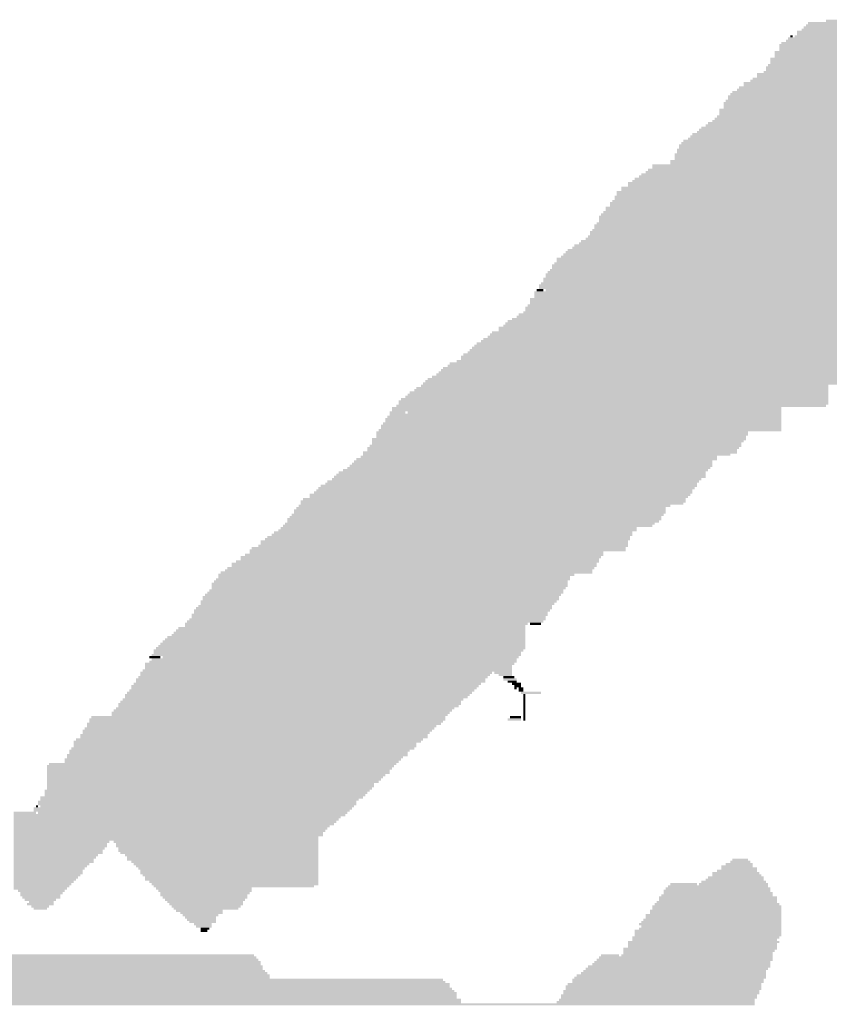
# Model space of a CAD drawing. Extents: x 0 to 579, y 0 to 878.
# Tile 24 of 34: x 255 to 353, y 536 to 656. Entities that reach past the tile are written whole.
import ezdxf

# ---------------------------------------------------------------- set-up
doc = ezdxf.new("R2010")
doc.units = 0
doc.header["$MEASUREMENT"] = 0

msp = doc.modelspace()

# ---------------------------------------------------------------- linework, layer by layer
at = {"color": 7, "linetype": 'Continuous', "lineweight": 0}
for points in [[(352.74, 655.31), (364.33, 655.31), (352.74, 655.58), (364.33, 655.58)], [(349.78, 654.24), (368.1, 654.24), (349.78, 654.51), (368.1, 654.51)], [(350.05, 654.51), (368.1, 654.51), (350.05, 654.77), (368.1, 654.77)], [(350.31, 654.77), (368.1, 654.77), (350.31, 655.04), (368.1, 655.04)], [(350.58, 655.04), (368.37, 655.04), (350.58, 655.31), (368.37, 655.31)], [(347.89, 652.89), (367.02, 652.89), (347.89, 653.16), (367.02, 653.16)], [(348.16, 653.16), (367.29, 653.16), (348.16, 653.43), (367.29, 653.43)], [(348.43, 653.43), (348.7, 653.43), (348.43, 653.7), (348.7, 653.7)], [(348.97, 653.43), (367.29, 653.43), (348.97, 653.7), (367.29, 653.7)], [(349.24, 653.97), (367.83, 653.97), (349.24, 654.24), (367.83, 654.24)], [(349.24, 653.7), (367.56, 653.7), (349.24, 653.97), (367.56, 653.97)], [(347.08, 652.35), (366.75, 652.35), (347.08, 652.62), (366.75, 652.62)], [(347.08, 652.08), (366.48, 652.08), (347.08, 652.35), (366.48, 652.35)], [(347.08, 651.81), (366.21, 651.81), (347.08, 652.08), (366.21, 652.08)], [(347.35, 652.62), (367.02, 652.62), (347.35, 652.89), (367.02, 652.89)], [(346, 650.73), (365.41, 650.73), (346, 651), (365.41, 651)], [(346.54, 651.54), (365.94, 651.54), (346.54, 651.81), (365.94, 651.81)], [(346.54, 651.27), (365.94, 651.27), (346.54, 651.54), (365.94, 651.54)], [(346.54, 651), (365.94, 651), (346.54, 651.27), (365.94, 651.27)], [(345.46, 649.66), (365.14, 649.66), (345.46, 649.93), (365.14, 649.93)], [(345.46, 649.39), (364.87, 649.39), (345.46, 649.66), (364.87, 649.66)], [(345.73, 649.93), (365.14, 649.93), (345.73, 650.2), (365.14, 650.2)], [(346, 650.46), (365.41, 650.46), (346, 650.73), (365.41, 650.73)], [(346, 650.2), (365.14, 650.2), (346, 650.46), (365.14, 650.46)], [(343.85, 648.31), (364.06, 648.31), (343.85, 648.58), (364.06, 648.58)], [(344.39, 648.85), (364.6, 648.85), (344.39, 649.12), (364.6, 649.12)], [(344.39, 648.58), (364.33, 648.58), (344.39, 648.85), (364.33, 648.85)], [(345.19, 649.12), (364.6, 649.12), (345.19, 649.39), (364.6, 649.39)], [(341.96, 646.96), (362.98, 646.96), (341.96, 647.23), (362.98, 647.23)], [(342.23, 647.23), (363.52, 647.23), (342.23, 647.5), (363.52, 647.5)], [(342.77, 647.77), (363.79, 647.77), (342.77, 648.04), (363.79, 648.04)], [(342.77, 647.5), (363.52, 647.5), (342.77, 647.77), (363.52, 647.77)], [(343.58, 648.04), (364.06, 648.04), (343.58, 648.31), (364.06, 648.31)], [(340.88, 646.16), (362.44, 646.16), (340.88, 646.42), (362.44, 646.42)], [(340.88, 645.89), (362.44, 645.89), (340.88, 646.16), (362.44, 646.16)], [(341.15, 646.42), (362.71, 646.42), (341.15, 646.69), (362.71, 646.69)], [(341.42, 646.69), (362.98, 646.69), (341.42, 646.96), (362.98, 646.96)], [(339.81, 644.54), (361.36, 644.54), (339.81, 644.81), (361.36, 644.81)], [(340.34, 645.35), (362.17, 645.35), (340.34, 645.62), (362.17, 645.62)], [(340.34, 645.08), (361.63, 645.08), (340.34, 645.35), (361.63, 645.35)], [(340.34, 644.81), (361.63, 644.81), (340.34, 645.08), (361.63, 645.08)], [(340.61, 645.62), (362.17, 645.62), (340.61, 645.89), (362.17, 645.89)], [(339.27, 643.46), (360.82, 643.46), (339.27, 643.73), (360.82, 643.73)], [(339.54, 643.73), (360.82, 643.73), (339.54, 644), (360.82, 644)], [(339.81, 644.27), (361.36, 644.27), (339.81, 644.54), (361.36, 644.54)], [(339.81, 644), (361.36, 644), (339.81, 644.27), (361.36, 644.27)], [(337.65, 642.38), (360.29, 642.38), (337.65, 642.65), (360.29, 642.65)], [(338.19, 642.65), (360.29, 642.65), (338.19, 642.92), (360.29, 642.92)], [(338.46, 642.92), (360.55, 642.92), (338.46, 643.19), (360.55, 643.19)], [(339, 643.19), (360.55, 643.19), (339, 643.46), (360.55, 643.46)], [(336.03, 641.04), (359.48, 641.04), (336.03, 641.31), (359.48, 641.31)], [(336.3, 641.31), (359.48, 641.31), (336.3, 641.58), (359.48, 641.58)], [(336.57, 641.58), (359.75, 641.58), (336.57, 641.85), (359.75, 641.85)], [(337.11, 641.85), (359.75, 641.85), (337.11, 642.12), (359.75, 642.12)], [(337.38, 642.12), (360.02, 642.12), (337.38, 642.38), (360.02, 642.38)], [(334.95, 640.23), (488.82, 640.23), (334.95, 640.5), (488.82, 640.5)], [(334.95, 639.96), (412.56, 639.96), (334.95, 640.23), (412.56, 640.23)], [(335.22, 640.5), (358.94, 640.5), (335.22, 640.77), (358.94, 640.77)], [(335.49, 640.77), (358.94, 640.77), (335.49, 641.04), (358.94, 641.04)], [(334.42, 639.15), (412.02, 639.15), (334.42, 639.42), (412.02, 639.42)], [(334.42, 638.88), (411.75, 638.88), (334.42, 639.15), (411.75, 639.15)], [(334.42, 638.61), (411.49, 638.61), (334.42, 638.88), (411.49, 638.88)], [(334.69, 639.69), (412.56, 639.69), (334.69, 639.96), (412.56, 639.96)], [(334.69, 639.42), (412.29, 639.42), (334.69, 639.69), (412.29, 639.69)], [(331.72, 637.81), (411.22, 637.81), (331.72, 638.08), (411.22, 638.08)], [(331.72, 637.54), (401.25, 637.54), (331.72, 637.81), (401.25, 637.81)], [(333.88, 638.34), (411.22, 638.34), (333.88, 638.61), (411.22, 638.61)], [(333.88, 638.08), (411.22, 638.08), (333.88, 638.34), (411.22, 638.34)], [(329.57, 636.19), (400.44, 636.19), (329.57, 636.46), (400.44, 636.46)], [(330.1, 636.46), (400.44, 636.46), (330.1, 636.73), (400.44, 636.73)], [(330.37, 636.73), (400.71, 636.73), (330.37, 637), (400.71, 637)], [(330.91, 637), (400.98, 637), (330.91, 637.27), (400.98, 637.27)], [(331.18, 637.27), (401.25, 637.27), (331.18, 637.54), (401.25, 637.54)], [(327.95, 635.11), (399.9, 635.11), (327.95, 635.38), (399.9, 635.38)], [(328.76, 635.65), (400.17, 635.65), (328.76, 635.92), (400.17, 635.92)], [(328.76, 635.38), (399.9, 635.38), (328.76, 635.65), (399.9, 635.65)], [(329.3, 635.92), (400.17, 635.92), (329.3, 636.19), (400.17, 636.19)], [(327.14, 634.04), (394.78, 634.04), (327.14, 634.3), (394.78, 634.3)], [(327.41, 634.57), (395.32, 634.57), (327.41, 634.84), (395.32, 634.84)], [(327.41, 634.3), (395.05, 634.3), (327.41, 634.57), (395.05, 634.57)], [(327.95, 634.84), (399.63, 634.84), (327.95, 635.11), (399.63, 635.11)], [(326.06, 632.69), (394.24, 632.69), (326.06, 632.96), (394.24, 632.96)], [(326.6, 633.23), (394.24, 633.23), (326.6, 633.5), (394.24, 633.5)], [(326.6, 632.96), (394.24, 632.96), (326.6, 633.23), (394.24, 633.23)], [(326.87, 633.5), (394.51, 633.5), (326.87, 633.77), (394.51, 633.77)], [(327.14, 633.77), (394.78, 633.77), (327.14, 634.04), (394.78, 634.04)], [(325.25, 631.61), (393.43, 631.61), (325.25, 631.88), (393.43, 631.88)], [(325.52, 631.88), (393.7, 631.88), (325.52, 632.15), (393.7, 632.15)], [(325.79, 632.15), (393.7, 632.15), (325.79, 632.42), (393.7, 632.42)], [(326.06, 632.42), (393.7, 632.42), (326.06, 632.69), (393.7, 632.69)], [(324.71, 630.53), (393.43, 630.53), (324.71, 630.8), (393.43, 630.8)], [(324.71, 630.26), (393.43, 630.26), (324.71, 630.53), (393.43, 630.53)], [(324.98, 630.8), (393.43, 630.8), (324.98, 631.07), (393.43, 631.07)], [(325.25, 631.34), (393.43, 631.34), (325.25, 631.61), (393.43, 631.61)], [(325.25, 631.07), (393.43, 631.07), (325.25, 631.34), (393.43, 631.34)], [(323.91, 629.19), (393.43, 629.19), (323.91, 629.46), (393.43, 629.46)], [(324.18, 629.73), (393.43, 629.73), (324.18, 629.99), (393.43, 629.99)], [(324.18, 629.46), (393.43, 629.46), (324.18, 629.73), (393.43, 629.73)], [(324.45, 629.99), (393.43, 629.99), (324.45, 630.26), (393.43, 630.26)], [(322.02, 627.84), (393.43, 627.84), (322.02, 628.11), (393.43, 628.11)], [(322.29, 628.11), (393.43, 628.11), (322.29, 628.38), (393.43, 628.38)], [(322.83, 628.38), (393.43, 628.38), (322.83, 628.65), (393.43, 628.65)], [(323.1, 628.65), (393.43, 628.65), (323.1, 628.92), (393.43, 628.92)], [(323.64, 628.92), (393.43, 628.92), (323.64, 629.19), (393.43, 629.19)], [(320.67, 626.76), (393.43, 626.76), (320.67, 627.03), (393.43, 627.03)], [(320.94, 627.03), (393.43, 627.03), (320.94, 627.3), (393.43, 627.3)], [(321.21, 627.3), (393.43, 627.3), (321.21, 627.57), (393.43, 627.57)], [(321.48, 627.57), (393.43, 627.57), (321.48, 627.84), (393.43, 627.84)], [(319.59, 625.69), (393.43, 625.69), (319.59, 625.95), (393.43, 625.95)], [(319.86, 625.95), (393.43, 625.95), (319.86, 626.22), (393.43, 626.22)], [(320.13, 626.49), (393.43, 626.49), (320.13, 626.76), (393.43, 626.76)], [(320.13, 626.22), (393.43, 626.22), (320.13, 626.49), (393.43, 626.49)], [(318.79, 624.61), (393.43, 624.61), (318.79, 624.88), (393.43, 624.88)], [(318.79, 624.34), (393.43, 624.34), (318.79, 624.61), (393.43, 624.61)], [(319.06, 624.88), (393.43, 624.88), (319.06, 625.15), (393.43, 625.15)], [(319.33, 625.15), (393.43, 625.15), (319.33, 625.42), (393.43, 625.42)], [(319.59, 625.42), (393.43, 625.42), (319.59, 625.69), (393.43, 625.69)], [(317.98, 623.26), (393.43, 623.26), (317.98, 623.53), (393.43, 623.53)], [(318.25, 623.53), (393.43, 623.53), (318.25, 623.8), (393.43, 623.8)], [(318.52, 624.07), (393.43, 624.07), (318.52, 624.34), (393.43, 624.34)], [(318.52, 623.8), (393.43, 623.8), (318.52, 624.07), (393.43, 624.07)], [(317.44, 622.45), (391.54, 622.45), (317.44, 622.72), (391.54, 622.72)], [(317.44, 622.18), (391.54, 622.18), (317.44, 622.45), (391.54, 622.45)], [(317.44, 621.91), (391.54, 621.91), (317.44, 622.18), (391.54, 622.18)], [(317.71, 622.72), (318.52, 622.72), (317.71, 622.99), (318.52, 622.99)], [(317.98, 622.99), (391.54, 622.99), (317.98, 623.26), (391.54, 623.26)], [(318.79, 622.72), (391.54, 622.72), (318.79, 622.99), (391.54, 622.99)], [(316.63, 620.84), (391.54, 620.84), (316.63, 621.11), (391.54, 621.11)], [(316.9, 621.65), (391.54, 621.65), (316.9, 621.91), (391.54, 621.91)], [(316.9, 621.38), (391.54, 621.38), (316.9, 621.65), (391.54, 621.65)], [(316.9, 621.11), (391.54, 621.11), (316.9, 621.38), (391.54, 621.38)], [(315.28, 619.49), (391.54, 619.49), (315.28, 619.76), (391.54, 619.76)], [(315.55, 619.76), (391.54, 619.76), (315.55, 620.03), (391.54, 620.03)], [(316.09, 620.03), (391.54, 620.03), (316.09, 620.3), (391.54, 620.3)], [(316.36, 620.57), (391.54, 620.57), (316.36, 620.84), (391.54, 620.84)], [(316.36, 620.3), (391.54, 620.3), (316.36, 620.57), (391.54, 620.57)], [(313.67, 618.41), (391.54, 618.41), (313.67, 618.68), (391.54, 618.68)], [(313.94, 618.68), (391.54, 618.68), (313.94, 618.95), (391.54, 618.95)], [(314.21, 618.95), (391.54, 618.95), (314.21, 619.22), (391.54, 619.22)], [(314.74, 619.22), (391.54, 619.22), (314.74, 619.49), (391.54, 619.49)], [(312.05, 617.34), (391.54, 617.34), (312.05, 617.61), (391.54, 617.61)], [(312.32, 617.61), (391.54, 617.61), (312.32, 617.87), (391.54, 617.87)], [(313.13, 618.14), (391.54, 618.14), (313.13, 618.41), (391.54, 618.41)], [(313.13, 617.87), (391.54, 617.87), (313.13, 618.14), (391.54, 618.14)], [(310.16, 615.99), (391.54, 615.99), (310.16, 616.26), (391.54, 616.26)], [(310.43, 616.26), (391.54, 616.26), (310.43, 616.53), (391.54, 616.53)], [(310.97, 616.53), (391.54, 616.53), (310.97, 616.8), (391.54, 616.8)], [(311.24, 616.8), (391.54, 616.8), (311.24, 617.07), (391.54, 617.07)], [(311.78, 617.07), (391.54, 617.07), (311.78, 617.34), (391.54, 617.34)], [(308.82, 614.91), (391.54, 614.91), (308.82, 615.18), (391.54, 615.18)], [(309.35, 615.18), (391.54, 615.18), (309.35, 615.45), (391.54, 615.45)], [(309.62, 615.45), (391.54, 615.45), (309.62, 615.72), (391.54, 615.72)], [(309.89, 615.72), (391.54, 615.72), (309.89, 615.99), (391.54, 615.99)], [(306.93, 613.56), (365.14, 613.56), (306.93, 613.83), (365.14, 613.83)], [(307.2, 613.83), (366.48, 613.83), (307.2, 614.1), (366.48, 614.1)], [(308.01, 614.1), (367.83, 614.1), (308.01, 614.37), (367.83, 614.37)], [(308.55, 614.64), (391.54, 614.64), (308.55, 614.91), (391.54, 614.91)], [(308.55, 614.37), (391.54, 614.37), (308.55, 614.64), (391.54, 614.64)], [(305.58, 612.49), (360.02, 612.49), (305.58, 612.76), (360.02, 612.76)], [(305.85, 612.76), (361.36, 612.76), (305.85, 613.03), (361.36, 613.03)], [(306.12, 613.03), (362.71, 613.03), (306.12, 613.3), (362.71, 613.3)], [(306.39, 613.3), (364.06, 613.3), (306.39, 613.56), (364.06, 613.56)], [(303.97, 611.41), (354.9, 611.41), (303.97, 611.68), (354.9, 611.68)], [(304.23, 611.68), (356.24, 611.68), (304.23, 611.95), (356.24, 611.95)], [(304.5, 611.95), (356.78, 611.95), (304.5, 612.22), (356.78, 612.22)], [(305.04, 612.22), (359.21, 612.22), (305.04, 612.49), (359.21, 612.49)], [(302.08, 610.06), (353.01, 610.06), (302.08, 610.33), (353.01, 610.33)], [(302.35, 610.33), (353.01, 610.33), (302.35, 610.6), (353.01, 610.6)], [(302.89, 610.6), (353.01, 610.6), (302.89, 610.87), (353.01, 610.87)], [(303.16, 610.87), (353.01, 610.87), (303.16, 611.14), (353.01, 611.14)], [(303.7, 611.14), (353.01, 611.14), (303.7, 611.41), (353.01, 611.41)], [(301, 609.26), (353.01, 609.26), (301, 609.52), (353.01, 609.52)], [(301, 608.99), (353.01, 608.99), (301, 609.26), (353.01, 609.26)], [(301.27, 609.52), (353.01, 609.52), (301.27, 609.79), (353.01, 609.79)], [(301.81, 609.79), (353.01, 609.79), (301.81, 610.06), (353.01, 610.06)], [(299.92, 607.91), (301.81, 607.91), (299.92, 608.18), (301.81, 608.18)], [(299.92, 607.64), (347.35, 607.64), (299.92, 607.91), (347.35, 607.91)], [(300.19, 608.45), (347.35, 608.45), (300.19, 608.72), (347.35, 608.72)], [(300.19, 608.18), (347.35, 608.18), (300.19, 608.45), (347.35, 608.45)], [(300.73, 608.72), (352.74, 608.72), (300.73, 608.99), (352.74, 608.99)], [(302.08, 607.91), (347.35, 607.91), (302.08, 608.18), (347.35, 608.18)], [(299.11, 606.56), (347.35, 606.56), (299.11, 606.83), (347.35, 606.83)], [(299.38, 607.1), (347.35, 607.1), (299.38, 607.37), (347.35, 607.37)], [(299.38, 606.83), (347.35, 606.83), (299.38, 607.1), (347.35, 607.1)], [(299.65, 607.37), (347.35, 607.37), (299.65, 607.64), (347.35, 607.64)], [(298.31, 605.48), (343.31, 605.48), (298.31, 605.75), (343.31, 605.75)], [(298.31, 605.22), (343.31, 605.22), (298.31, 605.48), (343.31, 605.48)], [(298.58, 605.75), (347.35, 605.75), (298.58, 606.02), (347.35, 606.02)], [(298.85, 606.29), (347.35, 606.29), (298.85, 606.56), (347.35, 606.56)], [(298.85, 606.02), (347.35, 606.02), (298.85, 606.29), (347.35, 606.29)], [(297.77, 604.68), (343.04, 604.68), (297.77, 604.95), (343.04, 604.95)], [(297.77, 604.41), (342.77, 604.41), (297.77, 604.68), (342.77, 604.68)], [(297.77, 604.14), (342.5, 604.14), (297.77, 604.41), (342.5, 604.41)], [(298.31, 604.95), (343.04, 604.95), (298.31, 605.22), (343.04, 605.22)], [(296.69, 603.06), (341.96, 603.06), (296.69, 603.33), (341.96, 603.33)], [(297.23, 603.6), (342.23, 603.6), (297.23, 603.87), (342.23, 603.87)], [(297.23, 603.33), (341.96, 603.33), (297.23, 603.6), (341.96, 603.6)], [(297.5, 603.87), (342.5, 603.87), (297.5, 604.14), (342.5, 604.14)], [(295.34, 601.71), (339, 601.71), (295.34, 601.98), (339, 601.98)], [(295.61, 601.98), (339, 601.98), (295.61, 602.25), (339, 602.25)], [(295.88, 602.25), (339.54, 602.25), (295.88, 602.52), (339.54, 602.52)], [(296.42, 602.52), (339.54, 602.52), (296.42, 602.79), (339.54, 602.79)], [(296.69, 602.79), (341.15, 602.79), (296.69, 603.06), (341.15, 603.06)], [(293.73, 600.64), (338.19, 600.64), (293.73, 600.91), (338.19, 600.91)], [(294.26, 600.91), (338.46, 600.91), (294.26, 601.18), (338.46, 601.18)], [(294.8, 601.18), (338.73, 601.18), (294.8, 601.44), (338.73, 601.44)], [(295.07, 601.44), (339, 601.44), (295.07, 601.71), (339, 601.71)], [(292.11, 599.29), (337.11, 599.29), (292.11, 599.56), (337.11, 599.56)], [(292.38, 599.56), (337.38, 599.56), (292.38, 599.83), (337.38, 599.83)], [(292.92, 599.83), (337.65, 599.83), (292.92, 600.1), (337.65, 600.1)], [(293.19, 600.1), (338.19, 600.1), (293.19, 600.37), (338.19, 600.37)], [(293.46, 600.37), (338.19, 600.37), (293.46, 600.64), (338.19, 600.64)], [(290.76, 598.21), (336.57, 598.21), (290.76, 598.48), (336.57, 598.48)], [(291.03, 598.48), (336.57, 598.48), (291.03, 598.75), (336.57, 598.75)], [(291.3, 598.75), (336.84, 598.75), (291.3, 599.02), (336.84, 599.02)], [(291.57, 599.02), (337.11, 599.02), (291.57, 599.29), (337.11, 599.29)], [(289.14, 597.13), (335.76, 597.13), (289.14, 597.4), (335.76, 597.4)], [(289.14, 596.87), (335.49, 596.87), (289.14, 597.13), (335.49, 597.13)], [(289.41, 597.4), (335.76, 597.4), (289.41, 597.67), (335.76, 597.67)], [(290.22, 597.94), (336.3, 597.94), (290.22, 598.21), (336.3, 598.21)], [(290.22, 597.67), (336.03, 597.67), (290.22, 597.94), (336.03, 597.94)], [(288.34, 596.06), (333.34, 596.06), (288.34, 596.33), (333.34, 596.33)], [(288.34, 595.79), (333.34, 595.79), (288.34, 596.06), (333.34, 596.06)], [(288.61, 596.33), (333.34, 596.33), (288.61, 596.6), (333.34, 596.6)], [(288.88, 596.6), (333.88, 596.6), (288.88, 596.87), (333.88, 596.87)], [(287.53, 594.98), (332.8, 594.98), (287.53, 595.25), (332.8, 595.25)], [(287.53, 594.71), (332.53, 594.71), (287.53, 594.98), (332.53, 594.98)], [(287.8, 595.25), (332.8, 595.25), (287.8, 595.52), (332.8, 595.52)], [(288.07, 595.52), (333.07, 595.52), (288.07, 595.79), (333.07, 595.79)], [(285.91, 593.36), (329.3, 593.36), (285.91, 593.63), (329.3, 593.63)], [(286.45, 593.63), (329.83, 593.63), (286.45, 593.9), (329.83, 593.9)], [(286.72, 593.9), (329.83, 593.9), (286.72, 594.17), (329.83, 594.17)], [(286.99, 594.17), (331.72, 594.17), (286.99, 594.44), (331.72, 594.44)], [(287.26, 594.44), (331.99, 594.44), (287.26, 594.71), (331.99, 594.71)], [(284.29, 592.29), (328.76, 592.29), (284.29, 592.56), (328.76, 592.56)], [(284.83, 592.56), (329.03, 592.56), (284.83, 592.83), (329.03, 592.83)], [(285.1, 592.83), (329.03, 592.83), (285.1, 593.09), (329.03, 593.09)], [(285.64, 593.09), (329.3, 593.09), (285.64, 593.36), (329.3, 593.36)], [(282.95, 591.21), (328.49, 591.21), (282.95, 591.48), (328.49, 591.48)], [(282.95, 590.94), (325.79, 590.94), (282.95, 591.21), (325.79, 591.21)], [(283.22, 591.48), (328.49, 591.48), (283.22, 591.75), (328.49, 591.75)], [(284.02, 591.75), (328.76, 591.75), (284.02, 592.02), (328.76, 592.02)], [(284.29, 592.02), (328.76, 592.02), (284.29, 592.29), (328.76, 592.29)], [(281.33, 589.86), (325.25, 589.86), (281.33, 590.13), (325.25, 590.13)], [(281.87, 590.4), (325.52, 590.4), (281.87, 590.67), (325.52, 590.67)], [(281.87, 590.13), (325.25, 590.13), (281.87, 590.4), (325.25, 590.4)], [(282.41, 590.67), (325.79, 590.67), (282.41, 590.94), (325.79, 590.94)], [(279.44, 588.52), (324.45, 588.52), (279.44, 588.79), (324.45, 588.79)], [(279.98, 588.79), (324.45, 588.79), (279.98, 589.05), (324.45, 589.05)], [(280.25, 589.05), (324.71, 589.05), (280.25, 589.32), (324.71, 589.32)], [(280.79, 589.59), (324.98, 589.59), (280.79, 589.86), (324.98, 589.86)], [(280.79, 589.32), (324.98, 589.32), (280.79, 589.59), (324.98, 589.59)], [(278.64, 587.44), (321.48, 587.44), (278.64, 587.71), (321.48, 587.71)], [(278.9, 587.71), (321.75, 587.71), (278.9, 587.98), (321.75, 587.98)], [(279.17, 588.25), (322.29, 588.25), (279.17, 588.52), (322.29, 588.52)], [(279.17, 587.98), (321.75, 587.98), (279.17, 588.25), (321.75, 588.25)], [(278.1, 586.36), (320.94, 586.36), (278.1, 586.63), (320.94, 586.63)], [(278.37, 587.17), (321.48, 587.17), (278.37, 587.44), (321.48, 587.44)], [(278.37, 586.9), (321.48, 586.9), (278.37, 587.17), (321.48, 587.17)], [(278.37, 586.63), (321.21, 586.63), (278.37, 586.9), (321.21, 586.9)], [(277.02, 585.01), (320.13, 585.01), (277.02, 585.28), (320.13, 585.28)], [(277.29, 585.55), (320.4, 585.55), (277.29, 585.82), (320.4, 585.82)], [(277.29, 585.28), (320.4, 585.28), (277.29, 585.55), (320.4, 585.55)], [(277.56, 585.82), (320.67, 585.82), (277.56, 586.09), (320.67, 586.09)], [(277.83, 586.09), (320.94, 586.09), (277.83, 586.36), (320.94, 586.36)], [(276.21, 583.94), (319.33, 583.94), (276.21, 584.21), (319.33, 584.21)], [(276.48, 584.21), (319.59, 584.21), (276.48, 584.48), (319.59, 584.48)], [(276.75, 584.48), (319.59, 584.48), (276.75, 584.75), (319.59, 584.75)], [(277.02, 584.75), (319.86, 584.75), (277.02, 585.01), (319.86, 585.01)], [(275.4, 582.59), (318.52, 582.59), (275.4, 582.86), (318.52, 582.86)], [(275.67, 582.86), (318.79, 582.86), (275.67, 583.13), (318.79, 583.13)], [(275.94, 583.4), (319.06, 583.4), (275.94, 583.67), (319.06, 583.67)], [(275.94, 583.13), (318.79, 583.13), (275.94, 583.4), (318.79, 583.4)], [(276.21, 583.67), (319.06, 583.67), (276.21, 583.94), (319.06, 583.94)], [(274.05, 581.51), (316.36, 581.51), (274.05, 581.78), (316.36, 581.78)], [(274.32, 581.78), (316.36, 581.78), (274.32, 582.05), (316.36, 582.05)], [(275.13, 582.32), (316.63, 582.32), (275.13, 582.59), (316.63, 582.59)], [(275.13, 582.05), (316.36, 582.05), (275.13, 582.32), (316.36, 582.32)], [(316.9, 582.32), (318.25, 582.32), (316.9, 582.59), (318.25, 582.59)], [(272.44, 580.17), (316.36, 580.17), (272.44, 580.44), (316.36, 580.44)], [(272.71, 580.44), (316.36, 580.44), (272.71, 580.7), (316.36, 580.7)], [(272.98, 580.7), (316.36, 580.7), (272.98, 580.97), (316.36, 580.97)], [(273.52, 580.97), (316.36, 580.97), (273.52, 581.24), (316.36, 581.24)], [(273.78, 581.24), (316.36, 581.24), (273.78, 581.51), (316.36, 581.51)], [(271.36, 579.09), (316.09, 579.09), (271.36, 579.36), (316.09, 579.36)], [(271.63, 579.36), (316.36, 579.36), (271.63, 579.63), (316.36, 579.63)], [(271.9, 579.63), (316.36, 579.63), (271.9, 579.9), (316.36, 579.9)], [(272.17, 579.9), (316.36, 579.9), (272.17, 580.17), (316.36, 580.17)], [(270.82, 578.28), (272.17, 578.28), (270.82, 578.55), (272.17, 578.55)], [(271.09, 578.55), (315.82, 578.55), (271.09, 578.82), (315.82, 578.82)], [(271.09, 578.01), (315.28, 578.01), (271.09, 578.28), (315.28, 578.28)], [(271.36, 578.82), (315.82, 578.82), (271.36, 579.09), (315.82, 579.09)], [(272.44, 578.28), (315.55, 578.28), (272.44, 578.55), (315.55, 578.55)], [(270.01, 576.66), (314.74, 576.66), (270.01, 576.93), (314.74, 576.93)], [(270.28, 577.47), (315.01, 577.47), (270.28, 577.74), (315.01, 577.74)], [(270.28, 577.2), (314.74, 577.2), (270.28, 577.47), (314.74, 577.47)], [(270.28, 576.93), (314.74, 576.93), (270.28, 577.2), (314.74, 577.2)], [(270.82, 577.74), (315.28, 577.74), (270.82, 578.01), (315.28, 578.01)], [(269.2, 575.59), (311.51, 575.59), (269.2, 575.86), (311.51, 575.86)], [(269.47, 575.86), (311.78, 575.86), (269.47, 576.13), (311.78, 576.13)], [(269.74, 576.4), (312.32, 576.4), (269.74, 576.66), (312.32, 576.66)], [(269.74, 576.13), (312.05, 576.13), (269.74, 576.4), (312.05, 576.4)], [(312.59, 576.4), (314.74, 576.4), (312.59, 576.66), (314.74, 576.66)], [(313.13, 576.13), (314.74, 576.13), (313.13, 576.4), (314.74, 576.4)], [(313.67, 575.86), (315.01, 575.86), (313.67, 576.13), (315.01, 576.13)], [(313.67, 575.59), (315.28, 575.59), (313.67, 575.86), (315.28, 575.86)], [(268.4, 574.24), (310.16, 574.24), (268.4, 574.51), (310.16, 574.51)], [(268.66, 574.78), (310.7, 574.78), (268.66, 575.05), (310.7, 575.05)], [(268.66, 574.51), (310.43, 574.51), (268.66, 574.78), (310.43, 574.78)], [(268.93, 575.05), (310.97, 575.05), (268.93, 575.32), (310.97, 575.32)], [(269.2, 575.32), (311.51, 575.32), (269.2, 575.59), (311.51, 575.59)], [(314.21, 575.32), (315.28, 575.32), (314.21, 575.59), (315.28, 575.59)], [(314.74, 575.05), (315.82, 575.05), (314.74, 575.32), (315.82, 575.32)], [(315.01, 574.78), (315.82, 574.78), (315.01, 575.05), (315.82, 575.05)], [(315.01, 574.51), (315.28, 574.51), (315.01, 574.78), (315.28, 574.78)], [(315.55, 574.51), (316.09, 574.51), (315.55, 574.78), (316.09, 574.78)], [(315.55, 574.24), (316.09, 574.24), (315.55, 574.51), (316.09, 574.51)], [(267.59, 573.16), (308.82, 573.16), (267.59, 573.43), (308.82, 573.43)], [(267.86, 573.7), (309.62, 573.7), (267.86, 573.97), (309.62, 573.97)], [(267.86, 573.43), (309.35, 573.43), (267.86, 573.7), (309.35, 573.7)], [(268.13, 573.97), (309.89, 573.97), (268.13, 574.24), (309.89, 574.24)], [(315.82, 573.97), (318.25, 573.97), (315.82, 574.24), (318.25, 574.24)], [(316.09, 573.7), (316.36, 573.7), (316.09, 573.97), (316.36, 573.97)], [(316.09, 573.43), (316.36, 573.43), (316.09, 573.7), (316.36, 573.7)], [(316.09, 573.16), (316.36, 573.16), (316.09, 573.43), (316.36, 573.43)], [(266.51, 571.82), (307.47, 571.82), (266.51, 572.09), (307.47, 572.09)], [(266.78, 572.09), (307.74, 572.09), (266.78, 572.36), (307.74, 572.36)], [(267.05, 572.62), (308.55, 572.62), (267.05, 572.89), (308.55, 572.89)], [(267.05, 572.36), (308.28, 572.36), (267.05, 572.62), (308.28, 572.62)], [(267.32, 572.89), (308.55, 572.89), (267.32, 573.16), (308.55, 573.16)], [(316.09, 572.89), (316.36, 572.89), (316.09, 573.16), (316.36, 573.16)], [(316.09, 572.62), (316.36, 572.62), (316.09, 572.89), (316.36, 572.89)], [(316.09, 572.36), (316.36, 572.36), (316.09, 572.62), (316.36, 572.62)], [(316.09, 572.09), (316.36, 572.09), (316.09, 572.36), (316.36, 572.36)], [(316.09, 571.82), (316.36, 571.82), (316.09, 572.09), (316.36, 572.09)], [(263.54, 570.74), (306.66, 570.74), (263.54, 571.01), (306.66, 571.01)], [(263.81, 571.01), (306.66, 571.01), (263.81, 571.28), (306.66, 571.28)], [(266.24, 571.55), (307.2, 571.55), (266.24, 571.82), (307.2, 571.82)], [(266.24, 571.28), (306.93, 571.28), (266.24, 571.55), (306.93, 571.55)], [(314.21, 570.74), (315.82, 570.74), (314.21, 571.01), (315.82, 571.01)], [(314.47, 571.01), (315.82, 571.01), (314.47, 571.28), (315.82, 571.28)], [(316.09, 571.55), (316.36, 571.55), (316.09, 571.82), (316.36, 571.82)], [(316.09, 571.28), (316.36, 571.28), (316.09, 571.55), (316.36, 571.55)], [(316.09, 571.01), (316.36, 571.01), (316.09, 571.28), (316.36, 571.28)], [(316.09, 570.74), (316.36, 570.74), (316.09, 571.01), (316.36, 571.01)], [(263.01, 569.66), (305.31, 569.66), (263.01, 569.93), (305.31, 569.93)], [(263.28, 570.2), (306.12, 570.2), (263.28, 570.47), (306.12, 570.47)], [(263.28, 569.93), (305.58, 569.93), (263.28, 570.2), (305.58, 570.2)], [(263.54, 570.47), (306.39, 570.47), (263.54, 570.74), (306.39, 570.74)], [(261.93, 568.32), (303.97, 568.32), (261.93, 568.58), (303.97, 568.58)], [(262.47, 568.85), (304.5, 568.85), (262.47, 569.12), (304.5, 569.12)], [(262.47, 568.58), (304.5, 568.58), (262.47, 568.85), (304.5, 568.85)], [(262.74, 569.39), (305.04, 569.39), (262.74, 569.66), (305.04, 569.66)], [(262.74, 569.12), (304.77, 569.12), (262.74, 569.39), (304.77, 569.39)], [(261.39, 567.24), (302.89, 567.24), (261.39, 567.51), (302.89, 567.51)], [(261.66, 568.05), (303.7, 568.05), (261.66, 568.32), (303.7, 568.32)], [(261.66, 567.78), (303.16, 567.78), (261.66, 568.05), (303.16, 568.05)], [(261.66, 567.51), (303.16, 567.51), (261.66, 567.78), (303.16, 567.78)], [(260.58, 565.89), (301.27, 565.89), (260.58, 566.16), (301.27, 566.16)], [(260.85, 566.43), (302.08, 566.43), (260.85, 566.7), (302.08, 566.7)], [(260.85, 566.16), (301.54, 566.16), (260.85, 566.43), (301.54, 566.43)], [(261.12, 566.97), (302.35, 566.97), (261.12, 567.24), (302.35, 567.24)], [(261.12, 566.7), (302.08, 566.7), (261.12, 566.97), (302.08, 566.97)], [(258.42, 565.08), (300.46, 565.08), (258.42, 565.35), (300.46, 565.35)], [(258.42, 564.81), (300.19, 564.81), (258.42, 565.08), (300.19, 565.08)], [(258.69, 565.35), (300.73, 565.35), (258.69, 565.62), (300.73, 565.62)], [(260.58, 565.62), (301, 565.62), (260.58, 565.89), (301, 565.89)], [(258.42, 564.54), (299.92, 564.54), (258.42, 564.81), (299.92, 564.81)], [(258.42, 564.28), (299.92, 564.28), (258.42, 564.54), (299.92, 564.54)], [(258.42, 564.01), (299.38, 564.01), (258.42, 564.28), (299.38, 564.28)], [(258.42, 563.74), (299.11, 563.74), (258.42, 564.01), (299.11, 564.01)], [(258.42, 563.47), (298.85, 563.47), (258.42, 563.74), (298.85, 563.74)], [(258.42, 563.2), (298.58, 563.2), (258.42, 563.47), (298.58, 563.47)], [(258.42, 562.93), (298.04, 562.93), (258.42, 563.2), (298.04, 563.2)], [(258.42, 562.66), (298.04, 562.66), (258.42, 562.93), (298.04, 562.93)], [(258.42, 562.39), (297.77, 562.39), (258.42, 562.66), (297.77, 562.66)], [(257.62, 561.31), (296.69, 561.31), (257.62, 561.58), (296.69, 561.58)], [(258.16, 562.12), (297.5, 562.12), (258.16, 562.39), (297.5, 562.39)], [(258.16, 561.85), (297.23, 561.85), (258.16, 562.12), (297.23, 562.12)], [(258.16, 561.58), (296.96, 561.58), (258.16, 561.85), (296.96, 561.85)], [(256.81, 559.97), (295.34, 559.97), (256.81, 560.23), (295.34, 560.23)], [(257.08, 560.23), (257.35, 560.23), (257.08, 560.5), (257.35, 560.5)], [(257.35, 560.77), (295.88, 560.77), (257.35, 561.04), (295.88, 561.04)], [(257.35, 560.5), (295.88, 560.5), (257.35, 560.77), (295.88, 560.77)], [(257.62, 561.04), (296.15, 561.04), (257.62, 561.31), (296.15, 561.31)], [(257.62, 560.23), (295.61, 560.23), (257.62, 560.5), (295.61, 560.5)], [(254.38, 559.43), (257.08, 559.43), (254.38, 559.7), (257.08, 559.7)], [(254.38, 559.16), (294.53, 559.16), (254.38, 559.43), (294.53, 559.43)], [(254.38, 558.89), (294, 558.89), (254.38, 559.16), (294, 559.16)], [(256.81, 559.7), (295.07, 559.7), (256.81, 559.97), (295.07, 559.97)], [(257.35, 559.43), (294.8, 559.43), (257.35, 559.7), (294.8, 559.7)], [(254.38, 558.62), (293.73, 558.62), (254.38, 558.89), (293.73, 558.89)], [(254.38, 558.35), (293.46, 558.35), (254.38, 558.62), (293.46, 558.62)], [(254.38, 558.08), (293.19, 558.08), (254.38, 558.35), (293.19, 558.35)], [(254.38, 557.81), (292.65, 557.81), (254.38, 558.08), (292.65, 558.08)], [(254.38, 557.54), (292.38, 557.54), (254.38, 557.81), (292.38, 557.81)], [(254.38, 557.27), (292.11, 557.27), (254.38, 557.54), (292.11, 557.54)], [(254.38, 557), (291.84, 557), (254.38, 557.27), (291.84, 557.27)], [(254.38, 556.73), (291.84, 556.73), (254.38, 557), (291.84, 557)], [(254.38, 556.46), (291.3, 556.46), (254.38, 556.73), (291.3, 556.73)], [(254.38, 556.19), (291.3, 556.19), (254.38, 556.46), (291.3, 556.46)], [(254.38, 555.93), (265.97, 555.93), (254.38, 556.19), (265.97, 556.19)], [(254.38, 555.66), (265.7, 555.66), (254.38, 555.93), (265.7, 555.93)], [(254.38, 555.39), (265.7, 555.39), (254.38, 555.66), (265.7, 555.66)], [(266.51, 555.93), (291.3, 555.93), (266.51, 556.19), (291.3, 556.19)], [(266.78, 555.66), (291.3, 555.66), (266.78, 555.93), (291.3, 555.93)], [(266.78, 555.39), (291.3, 555.39), (266.78, 555.66), (291.3, 555.66)], [(254.38, 555.12), (265.43, 555.12), (254.38, 555.39), (265.43, 555.39)], [(254.38, 554.85), (265.16, 554.85), (254.38, 555.12), (265.16, 555.12)], [(254.38, 554.58), (265.16, 554.58), (254.38, 554.85), (265.16, 554.85)], [(254.38, 554.31), (264.62, 554.31), (254.38, 554.58), (264.62, 554.58)], [(254.38, 554.04), (264.35, 554.04), (254.38, 554.31), (264.35, 554.31)], [(267.05, 555.12), (291.3, 555.12), (267.05, 555.39), (291.3, 555.39)], [(267.05, 554.85), (291.3, 554.85), (267.05, 555.12), (291.3, 555.12)], [(267.32, 554.58), (291.3, 554.58), (267.32, 554.85), (291.3, 554.85)], [(267.86, 554.31), (291.3, 554.31), (267.86, 554.58), (291.3, 554.58)], [(268.13, 554.04), (291.3, 554.04), (268.13, 554.31), (291.3, 554.31)], [(254.38, 553.77), (264.08, 553.77), (254.38, 554.04), (264.08, 554.04)], [(254.38, 553.5), (264.08, 553.5), (254.38, 553.77), (264.08, 553.77)], [(254.38, 553.23), (263.54, 553.23), (254.38, 553.5), (263.54, 553.5)], [(254.38, 552.96), (263.28, 552.96), (254.38, 553.23), (263.28, 553.23)], [(268.13, 553.77), (291.3, 553.77), (268.13, 554.04), (291.3, 554.04)], [(268.66, 553.5), (291.3, 553.5), (268.66, 553.77), (291.3, 553.77)], [(268.93, 553.23), (291.3, 553.23), (268.93, 553.5), (291.3, 553.5)], [(269.2, 552.96), (291.3, 552.96), (269.2, 553.23), (291.3, 553.23)], [(340.07, 552.96), (343.85, 552.96), (340.07, 553.23), (343.85, 553.23)], [(340.61, 553.23), (343.85, 553.23), (340.61, 553.5), (343.85, 553.5)], [(341.15, 553.5), (343.58, 553.5), (341.15, 553.77), (343.58, 553.77)], [(341.42, 553.77), (343.31, 553.77), (341.42, 554.04), (343.31, 554.04)], [(254.38, 552.69), (263.01, 552.69), (254.38, 552.96), (263.01, 552.96)], [(254.38, 552.42), (262.74, 552.42), (254.38, 552.69), (262.74, 552.69)], [(254.38, 552.15), (262.74, 552.15), (254.38, 552.42), (262.74, 552.42)], [(254.38, 551.89), (262.47, 551.89), (254.38, 552.15), (262.47, 552.15)], [(254.38, 551.62), (262.2, 551.62), (254.38, 551.89), (262.2, 551.89)], [(269.47, 552.69), (291.3, 552.69), (269.47, 552.96), (291.3, 552.96)], [(269.74, 552.42), (291.3, 552.42), (269.74, 552.69), (291.3, 552.69)], [(269.74, 552.15), (291.3, 552.15), (269.74, 552.42), (291.3, 552.42)], [(270.01, 551.89), (291.3, 551.89), (270.01, 552.15), (291.3, 552.15)], [(270.28, 551.62), (291.3, 551.62), (270.28, 551.89), (291.3, 551.89)], [(338.46, 551.62), (345.19, 551.62), (338.46, 551.89), (345.19, 551.89)], [(339, 552.15), (344.66, 552.15), (339, 552.42), (344.66, 552.42)], [(339, 551.89), (344.93, 551.89), (339, 552.15), (344.93, 552.15)], [(339.54, 552.42), (344.39, 552.42), (339.54, 552.69), (344.39, 552.69)], [(340.07, 552.69), (344.39, 552.69), (340.07, 552.96), (344.39, 552.96)], [(254.38, 551.35), (261.93, 551.35), (254.38, 551.62), (261.93, 551.62)], [(254.38, 551.08), (261.66, 551.08), (254.38, 551.35), (261.66, 551.35)], [(254.38, 550.81), (261.39, 550.81), (254.38, 551.08), (261.39, 551.08)], [(254.38, 550.54), (261.12, 550.54), (254.38, 550.81), (261.12, 550.81)], [(270.28, 551.35), (291.3, 551.35), (270.28, 551.62), (291.3, 551.62)], [(270.82, 551.08), (291.3, 551.08), (270.82, 551.35), (291.3, 551.35)], [(271.09, 550.81), (291.3, 550.81), (271.09, 551.08), (291.3, 551.08)], [(271.36, 550.54), (290.76, 550.54), (271.36, 550.81), (290.76, 550.81)], [(333.61, 550.54), (345.73, 550.54), (333.61, 550.81), (345.73, 550.81)], [(333.88, 550.81), (337.11, 550.81), (333.88, 551.08), (337.11, 551.08)], [(337.38, 550.81), (345.73, 550.81), (337.38, 551.08), (345.73, 551.08)], [(337.65, 551.08), (345.46, 551.08), (337.65, 551.35), (345.46, 551.35)], [(338.19, 551.35), (345.19, 551.35), (338.19, 551.62), (345.19, 551.62)], [(254.38, 550.27), (260.85, 550.27), (254.38, 550.54), (260.85, 550.54)], [(254.92, 550), (260.58, 550), (254.92, 550.27), (260.58, 550.27)], [(255.19, 549.73), (260.31, 549.73), (255.19, 550), (260.31, 550)], [(255.19, 549.46), (260.04, 549.46), (255.19, 549.73), (260.04, 549.73)], [(255.46, 549.19), (260.04, 549.19), (255.46, 549.46), (260.04, 549.46)], [(271.63, 550.27), (283.22, 550.27), (271.63, 550.54), (283.22, 550.54)], [(271.9, 550), (283.22, 550), (271.9, 550.27), (283.22, 550.27)], [(272.17, 549.73), (282.95, 549.73), (272.17, 550), (282.95, 550)], [(272.17, 549.46), (282.68, 549.46), (272.17, 549.73), (282.68, 549.73)], [(272.44, 549.19), (282.68, 549.19), (272.44, 549.46), (282.68, 549.46)], [(332.53, 549.19), (346.81, 549.19), (332.53, 549.46), (346.81, 549.46)], [(332.8, 549.46), (346.27, 549.46), (332.8, 549.73), (346.27, 549.73)], [(333.07, 550), (346, 550), (333.07, 550.27), (346, 550.27)], [(333.07, 549.73), (346.27, 549.73), (333.07, 550), (346.27, 550)], [(333.34, 550.27), (346, 550.27), (333.34, 550.54), (346, 550.54)], [(255.73, 548.92), (259.5, 548.92), (255.73, 549.19), (259.5, 549.19)], [(256, 548.38), (259.23, 548.38), (256, 548.65), (259.23, 548.65)], [(256.27, 548.65), (259.23, 548.65), (256.27, 548.92), (259.23, 548.92)], [(256.54, 548.11), (258.69, 548.11), (256.54, 548.38), (258.69, 548.38)], [(272.71, 548.92), (282.41, 548.92), (272.71, 549.19), (282.41, 549.19)], [(272.98, 548.65), (282.14, 548.65), (272.98, 548.92), (282.14, 548.92)], [(273.25, 548.38), (282.14, 548.38), (273.25, 548.65), (282.14, 548.65)], [(273.52, 548.11), (281.87, 548.11), (273.52, 548.38), (281.87, 548.38)], [(331.72, 548.11), (347.35, 548.11), (331.72, 548.38), (347.35, 548.38)], [(331.99, 548.38), (347.08, 548.38), (331.99, 548.65), (347.08, 548.65)], [(332.26, 548.65), (346.81, 548.65), (332.26, 548.92), (346.81, 548.92)], [(332.53, 548.92), (346.81, 548.92), (332.53, 549.19), (346.81, 549.19)], [(256.81, 547.85), (258.42, 547.85), (256.81, 548.11), (258.42, 548.11)], [(273.78, 547.85), (281.6, 547.85), (273.78, 548.11), (281.6, 548.11)], [(274.05, 547.58), (279.71, 547.58), (274.05, 547.85), (279.71, 547.85)], [(274.59, 547.31), (279.71, 547.31), (274.59, 547.58), (279.71, 547.58)], [(274.86, 547.04), (279.17, 547.04), (274.86, 547.31), (279.17, 547.31)], [(330.91, 547.04), (347.35, 547.04), (330.91, 547.31), (347.35, 547.31)], [(331.45, 547.58), (347.35, 547.58), (331.45, 547.85), (347.35, 547.85)], [(331.45, 547.31), (347.35, 547.31), (331.45, 547.58), (347.35, 547.58)], [(331.72, 547.85), (347.35, 547.85), (331.72, 548.11), (347.35, 548.11)], [(275.13, 546.77), (278.9, 546.77), (275.13, 547.04), (278.9, 547.04)], [(275.4, 546.5), (278.9, 546.5), (275.4, 546.77), (278.9, 546.77)], [(275.67, 546.23), (278.9, 546.23), (275.67, 546.5), (278.9, 546.5)], [(276.21, 545.96), (278.37, 545.96), (276.21, 546.23), (278.37, 546.23)], [(276.48, 545.69), (278.37, 545.69), (276.48, 545.96), (278.37, 545.96)], [(330.1, 545.96), (347.35, 545.96), (330.1, 546.23), (347.35, 546.23)], [(330.37, 546.23), (347.35, 546.23), (330.37, 546.5), (347.35, 546.5)], [(330.37, 545.69), (347.35, 545.69), (330.37, 545.96), (347.35, 545.96)], [(330.64, 546.5), (347.35, 546.5), (330.64, 546.77), (347.35, 546.77)], [(330.91, 546.77), (347.35, 546.77), (330.91, 547.04), (347.35, 547.04)], [(277.02, 545.42), (278.1, 545.42), (277.02, 545.69), (278.1, 545.69)], [(277.02, 545.15), (277.83, 545.15), (277.02, 545.42), (277.83, 545.42)], [(329.57, 545.15), (347.35, 545.15), (329.57, 545.42), (347.35, 545.42)], [(329.57, 544.88), (347.35, 544.88), (329.57, 545.15), (347.35, 545.15)], [(329.57, 544.61), (347.35, 544.61), (329.57, 544.88), (347.35, 544.88)], [(330.1, 545.42), (347.35, 545.42), (330.1, 545.69), (347.35, 545.69)], [(328.76, 543.8), (347.08, 543.8), (328.76, 544.07), (347.08, 544.07)], [(328.76, 543.54), (346.81, 543.54), (328.76, 543.8), (346.81, 543.8)], [(328.76, 543.27), (346.81, 543.27), (328.76, 543.54), (346.81, 543.54)], [(329.3, 544.34), (347.08, 544.34), (329.3, 544.61), (347.08, 544.61)], [(329.3, 544.07), (346.81, 544.07), (329.3, 544.34), (346.81, 544.34)], [(246.84, 542.19), (283.49, 542.19), (246.84, 542.46), (283.49, 542.46)], [(325.52, 542.19), (327.68, 542.19), (325.52, 542.46), (327.68, 542.46)], [(327.95, 542.19), (346.27, 542.19), (327.95, 542.46), (346.27, 542.46)], [(328.22, 543), (346.81, 543), (328.22, 543.27), (346.81, 543.27)], [(328.22, 542.73), (346.54, 542.73), (328.22, 543), (346.54, 543)], [(328.22, 542.46), (346.27, 542.46), (328.22, 542.73), (346.27, 542.73)], [(245.76, 540.84), (284.56, 540.84), (245.76, 541.11), (284.56, 541.11)], [(246.03, 541.38), (284.29, 541.38), (246.03, 541.65), (284.29, 541.65)], [(246.03, 541.11), (284.29, 541.11), (246.03, 541.38), (284.29, 541.38)], [(246.3, 541.65), (284.02, 541.65), (246.3, 541.92), (284.02, 541.92)], [(246.57, 541.92), (283.76, 541.92), (246.57, 542.19), (283.76, 542.19)], [(323.91, 540.84), (346, 540.84), (323.91, 541.11), (346, 541.11)], [(324.45, 541.11), (346, 541.11), (324.45, 541.38), (346, 541.38)], [(324.71, 541.38), (346, 541.38), (324.71, 541.65), (346, 541.65)], [(324.98, 541.65), (346.27, 541.65), (324.98, 541.92), (346.27, 541.92)], [(325.25, 541.92), (346.27, 541.92), (325.25, 542.19), (346.27, 542.19)], [(245.49, 540.3), (284.83, 540.3), (245.49, 540.57), (284.83, 540.57)], [(245.49, 540.03), (285.1, 540.03), (245.49, 540.3), (285.1, 540.3)], [(245.49, 539.76), (285.37, 539.76), (245.49, 540.03), (285.37, 540.03)], [(245.76, 540.57), (284.56, 540.57), (245.76, 540.84), (284.56, 540.84)], [(322.56, 539.76), (345.46, 539.76), (322.56, 540.03), (345.46, 540.03)], [(323.1, 540.03), (345.46, 540.03), (323.1, 540.3), (345.46, 540.3)], [(323.37, 540.3), (345.46, 540.3), (323.37, 540.57), (345.46, 540.57)], [(323.64, 540.57), (345.73, 540.57), (323.64, 540.84), (345.73, 540.84)], [(210.19, 539.5), (285.37, 539.5), (210.19, 539.76), (285.37, 539.76)], [(210.19, 539.23), (306.39, 539.23), (210.19, 539.5), (306.39, 539.5)], [(210.19, 538.96), (306.66, 538.96), (210.19, 539.23), (306.66, 539.23)], [(210.19, 538.69), (307.2, 538.69), (210.19, 538.96), (307.2, 538.96)], [(321.48, 538.69), (344.93, 538.69), (321.48, 538.96), (344.93, 538.96)], [(322.02, 539.23), (345.19, 539.23), (322.02, 539.5), (345.19, 539.5)], [(322.02, 538.96), (345.19, 538.96), (322.02, 539.23), (345.19, 539.23)], [(322.29, 539.5), (345.46, 539.5), (322.29, 539.76), (345.46, 539.76)], [(210.19, 538.42), (307.2, 538.42), (210.19, 538.69), (307.2, 538.69)], [(210.19, 538.15), (307.47, 538.15), (210.19, 538.42), (307.47, 538.42)], [(210.19, 537.88), (307.74, 537.88), (210.19, 538.15), (307.74, 538.15)], [(210.19, 537.61), (308.01, 537.61), (210.19, 537.88), (308.01, 537.88)], [(210.19, 537.34), (308.01, 537.34), (210.19, 537.61), (308.01, 537.61)], [(320.67, 537.34), (344.39, 537.34), (320.67, 537.61), (344.39, 537.61)], [(320.94, 537.88), (344.66, 537.88), (320.94, 538.15), (344.66, 538.15)], [(320.94, 537.61), (344.66, 537.61), (320.94, 537.88), (344.66, 537.88)], [(321.21, 538.42), (344.93, 538.42), (321.21, 538.69), (344.93, 538.69)], [(321.21, 538.15), (344.93, 538.15), (321.21, 538.42), (344.93, 538.42)], [(210.19, 537.07), (308.01, 537.07), (210.19, 537.34), (308.01, 537.34)], [(210.19, 536.8), (308.55, 536.8), (210.19, 537.07), (308.55, 537.07)], [(210.19, 536.53), (308.55, 536.53), (210.19, 536.8), (308.55, 536.8)], [(210.19, 536.26), (344.12, 536.26), (210.19, 536.53), (344.12, 536.53)], [(320.13, 536.53), (344.12, 536.53), (320.13, 536.8), (344.12, 536.8)], [(320.4, 536.8), (344.12, 536.8), (320.4, 537.07), (344.12, 537.07)], [(320.67, 537.07), (344.39, 537.07), (320.67, 537.34), (344.39, 537.34)]]:
    msp.add_solid(points, dxfattribs=at)

doc.saveas('drawing.dxf')
